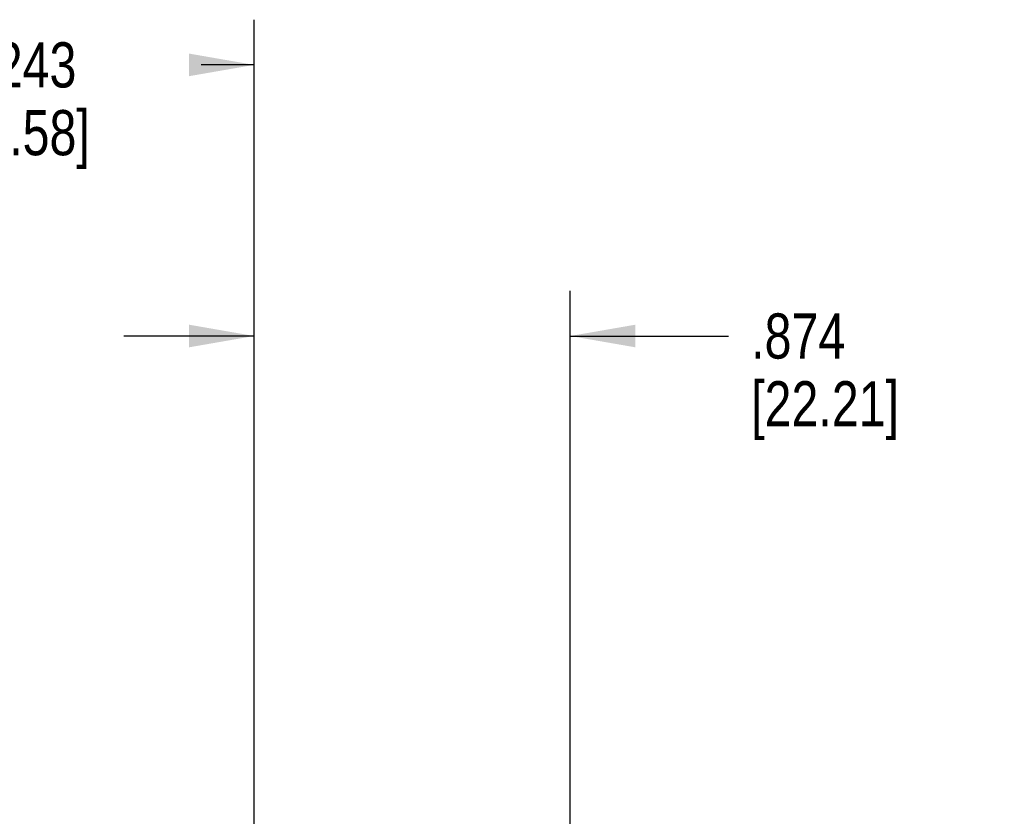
# Model space of a CAD drawing. Header units: inches. Extents: x 0 to 34, y 0 to 22.
# Tile 47 of 121: x 17.6 to 20.3, y 11.9 to 14.2. Entities that reach past the tile are written whole.
import ezdxf

# ---------------------------------------------------------------- set-up
doc = ezdxf.new("R2010")
doc.units = ezdxf.units.IN
doc.header["$LTSCALE"] = 1.87
doc.header["$MEASUREMENT"] = 0
doc.layers.get('0').update_dxf_attribs({"linetype": 'CONTINUOUS'})
doc.layers.add('DIMENSIONS', color=7, linetype='CONTINUOUS')
doc.styles.get("Standard").update_dxf_attribs({"font": 'txt', "width": 0.8})
doc.dimstyles.new('DIMSTYLE_1', dxfattribs={"dimtxt": 0.125, "dimasz": 0.18, "dimexe": 0.125, "dimexo": 0.0625, "dimgap": 0.0625, "dimtad": 0, "dimtih": 1, "dimtoh": 1, "dimdec": 3, "dimzin": 4, "dimdsep": 46, "dimtxsty": 'STANDARD', "dimblk": '_FILLED', "dimblk1": '_FILLED', "dimblk2": '_FILLED', "dimcen": 0.09, "dimadec": 0, "dimazin": 0, "dimtp": 0.001, "dimtm": 0.001, "dimtfac": 1, "dimtdec": 3, "dimtofl": 0, "dimtmove": 0, "dimatfit": 3, "dimldrblk": '_FILLED', "dimfxl": 1, "dimtolj": 1, "dimtzin": 4, "dimarcsym": 0})

# ---------------------------------------------------------------- blocks, each defined once
blk = doc.blocks.new('_FILLED')
at = {"color": 0, "linetype": 'BYBLOCK'}
blk.add_solid([(0, 0), (-1, 0.174), (-1, -0.174)], dxfattribs=at)
blk = doc.blocks.new('*D24')
at = {"layer": 'DIMENSIONS', "color": 2, "linetype": 'CONTINUOUS'}
for p, q in [((16.9709, 10.7818), (16.9709, 14.152)), ((18.2143, 10.8515), (18.2143, 14.152)), ((16.9709, 14.027), (17.2432, 14.027)), ((18.2143, 14.027), (18.0682, 14.027))]:
    blk.add_line(p, q, dxfattribs=at)
at = {"layer": 'DIMENSIONS', "color": 2, "linetype": 'CONTINUOUS', "xscale": 0.18, "yscale": 0.18, "zscale": 0.18, "rotation": 180}
blk.add_blockref('_FILLED', (16.9709, 14.027), dxfattribs=at)
at = {"layer": 'DIMENSIONS', "color": 2, "linetype": 'CONTINUOUS', "xscale": 0.18, "yscale": 0.18, "zscale": 0.18}
blk.add_blockref('_FILLED', (18.2143, 14.027), dxfattribs=at)
at = {"layer": 'DIMENSIONS', "color": 2, "linetype": 'CONTINUOUS', "insert": (17.5557, 14.0895), "char_height": 0.125, "width": 0.7, "attachment_point": 2, "line_spacing_factor": 0.9}
blk.add_mtext('1.243\\P[31.58]', dxfattribs=at)
blk = doc.blocks.new('*D33')
at = {"layer": 'DIMENSIONS', "color": 2, "linetype": 'CONTINUOUS'}
for p, q in [((18.2143, 10.8495), (18.2143, 13.402)), ((19.0886, 10.9395), (19.0886, 13.402)), ((18.2143, 13.277), (17.8543, 13.277)), ((19.0886, 13.277), (19.5261, 13.277))]:
    blk.add_line(p, q, dxfattribs=at)
at = {"layer": 'DIMENSIONS', "color": 2, "linetype": 'CONTINUOUS', "xscale": 0.18, "yscale": 0.18, "zscale": 0.18}
blk.add_blockref('_FILLED', (18.2143, 13.277), dxfattribs=at)
at = {"layer": 'DIMENSIONS', "color": 2, "linetype": 'CONTINUOUS', "xscale": 0.18, "yscale": 0.18, "zscale": 0.18, "rotation": 180}
blk.add_blockref('_FILLED', (19.0886, 13.277), dxfattribs=at)
at = {"layer": 'DIMENSIONS', "color": 2, "linetype": 'CONTINUOUS', "insert": (19.5886, 13.3395), "char_height": 0.125, "width": 0.7, "attachment_point": 1, "line_spacing_factor": 0.9}
blk.add_mtext('.874\\P[22.21]', dxfattribs=at)

msp = doc.modelspace()

# ---------------------------------------------------------------- dimensions: what is measured, and where the dimension line sits
at = {"layer": 'DIMENSIONS', "color": 2, "linetype": 'CONTINUOUS'}
dim = msp.add_linear_dim(base=(18.2143, 14.027), p1=(16.9709, 10.7193), p2=(18.2143, 10.789), dimstyle='DIMSTYLE_1', dxfattribs=at)
dim.commit()
dim.dimension.update_dxf_attribs({"geometry": '*D24', "text_midpoint": (17.6557, 13.9333), "dimtype": 160})
dim = msp.add_linear_dim(base=(18.2143, 13.277), p1=(19.0886, 10.877), p2=(18.2143, 10.787), angle=180, dimstyle='DIMSTYLE_1', dxfattribs=at)
dim.commit()
dim.dimension.update_dxf_attribs({"geometry": '*D33', "text_midpoint": (19.9386, 13.1833), "dimtype": 160})

doc.saveas('drawing.dxf')
